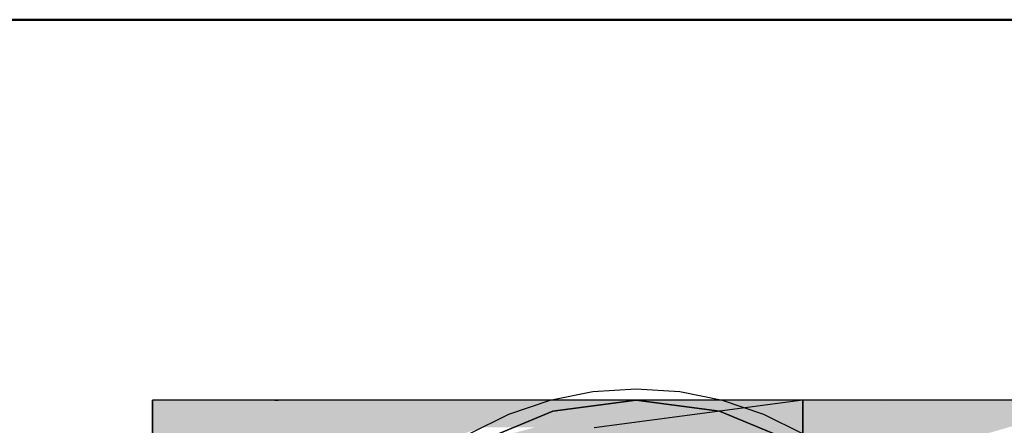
# Model space of a CAD drawing. Extents: x -297 to 573, y -46 to 548.
# Tile 23 of 256: x -28.644 to -26.873, y 233.229 to 233.959. Entities that reach past the tile are written whole.
import ezdxf

# ---------------------------------------------------------------- set-up
doc = ezdxf.new("R2010")
doc.units = 0
doc.layers.get('0').update_dxf_attribs({"lineweight": 35})
doc.layers.add('0-Shading', color=7, linetype='Continuous', lineweight=35)
doc.layers.add('5_EG-BESTAND', color=7, linetype='Continuous', lineweight=25)
doc.layers.add('H_Ruecklauf_EG', color=5, linetype='Continuous', lineweight=25, true_color=0x0000ff)
doc.layers.add('X_Geometrie-A07ALD4P1N', color=3, linetype='Continuous', lineweight=50, true_color=0x00ff00)

# ---------------------------------------------------------------- blocks, each defined once
blk = doc.blocks.new('Shading-A07ALD3F1N', base_point=(92.9853, 118.4704))
at = {"layer": '0-Shading', "color": 174, "true_color": 0x0000a0}
for points in [[(-28.4051, 233.1965), (-28.1822, 233.2742), (-28.4051, 233.2742)], [(-28.4051, 233.1965), (-28.255, 233.1965), (-28.186, 233.2729)], [(-28.255, 233.1965), (-28.186, 233.2729), (-28.1813, 233.2729)], [(-28.186, 233.2729), (-28.1813, 233.2729), (-28.1822, 233.2742)], [(-28.1813, 233.2729), (-28.18, 233.2742), (-28.1822, 233.2742)], [(-27.2352, 233.2248), (-27.6105, 233.2248), (-27.2352, 233.2742)], [(-26.9654, 233.1965), (-26.6966, 233.2742), (-26.8903, 233.2742)]]:
    blk.add_solid(points, dxfattribs=at)
at = {"layer": '0-Shading', "color": 174, "true_color": 0x00009e}
for points in [[(-28.255, 233.1965), (-28.1173, 233.1965), (-28.1813, 233.2729)], [(-28.1789, 233.2729), (-28.1813, 233.2729), (-28.18, 233.2742)], [(-28.1173, 233.1965), (-28.1789, 233.2729), (-28.1813, 233.2729)], [(-28.1173, 233.1965), (-28.1151, 233.1965), (-28.18, 233.2742)], [(-28.1151, 233.1965), (-28.18, 233.2742), (-27.9701, 233.2742)], [(-27.0928, 233.2619), (-27.1231, 233.2619), (-27.1001, 233.2742)], [(-27.0539, 233.1965), (-26.9654, 233.1965), (-27.1001, 233.2742)], [(-26.9654, 233.1965), (-27.1001, 233.2742), (-26.8903, 233.2742)], [(-27.2451, 233.1965), (-27.0539, 233.1965), (-27.1231, 233.2619)], [(-27.0539, 233.1965), (-27.0928, 233.2619), (-27.1231, 233.2619)]]:
    blk.add_solid(points, dxfattribs=at)
at = {"layer": '0-Shading', "color": 174, "true_color": 0x000099}
for points in [[(-28.1151, 233.1965), (-27.8698, 233.2742), (-27.9701, 233.2742)], [(-27.9378, 233.2527), (-27.8468, 233.2527), (-27.8698, 233.2742)], [(-27.8468, 233.2527), (-27.7899, 233.2742), (-27.8698, 233.2742)], [(-27.4854, 233.1965), (-27.1405, 233.2742), (-27.2803, 233.2742)], [(-27.1952, 233.2619), (-27.1231, 233.2619), (-27.1405, 233.2742)], [(-27.1231, 233.2619), (-27.1001, 233.2742), (-27.1405, 233.2742)], [(-28.1151, 233.1965), (-27.995, 233.1965), (-27.9378, 233.2527)], [(-27.995, 233.1965), (-27.9378, 233.2527), (-27.8468, 233.2527)], [(-27.4854, 233.1965), (-27.2451, 233.1965), (-27.1952, 233.2619)], [(-27.2451, 233.1965), (-27.1952, 233.2619), (-27.1231, 233.2619)]]:
    blk.add_solid(points, dxfattribs=at)
at = {"layer": '0-Shading', "color": 174, "true_color": 0x000093}
for points in [[(-27.7213, 233.2527), (-27.8468, 233.2527), (-27.6517, 233.2742)], [(-27.8468, 233.2527), (-27.6517, 233.2742), (-27.7899, 233.2742)], [(-27.6697, 233.1965), (-27.4854, 233.1965), (-27.4186, 233.2742)], [(-27.4854, 233.1965), (-27.4186, 233.2742), (-27.2803, 233.2742)], [(-27.9072, 233.2298), (-27.7953, 233.2298), (-27.8468, 233.2527)], [(-27.7953, 233.2298), (-27.7213, 233.2527), (-27.8468, 233.2527)], [(-27.995, 233.1965), (-27.9028, 233.1965), (-27.9072, 233.2298)], [(-27.9028, 233.1965), (-27.9072, 233.2298), (-27.7953, 233.2298)]]:
    blk.add_solid(points, dxfattribs=at)
at = {"layer": '0-Shading', "color": 176, "true_color": 0x000083}
for points in [[(-27.8251, 233.1965), (-27.7856, 233.1965), (-27.5351, 233.2742)], [(-27.7856, 233.1965), (-27.5351, 233.2742), (-27.5055, 233.2742)], [(-27.6713, 233.2377), (-27.6963, 233.2377), (-27.5351, 233.2742)], [(-27.6963, 233.2377), (-27.5351, 233.2742), (-27.5648, 233.2742)], [(-27.7403, 233.2255), (-27.6713, 233.2377), (-27.6963, 233.2377)], [(-27.7403, 233.2255), (-27.7169, 233.2255), (-27.6713, 233.2377)]]:
    blk.add_solid(points, dxfattribs=at)
at = {"layer": '0-Shading', "color": 174, "true_color": 0x00008c}
for points in [[(-27.725, 233.2298), (-27.7953, 233.2298), (-27.5648, 233.2742)], [(-27.7953, 233.2298), (-27.5648, 233.2742), (-27.6517, 233.2742)], [(-27.7856, 233.1965), (-27.6697, 233.1965), (-27.5055, 233.2742)], [(-27.6697, 233.1965), (-27.5055, 233.2742), (-27.4186, 233.2742)], [(-27.8091, 233.2255), (-27.7403, 233.2255), (-27.7953, 233.2298)], [(-27.7403, 233.2255), (-27.725, 233.2298), (-27.7953, 233.2298)]]:
    blk.add_solid(points, dxfattribs=at)
blk = doc.blocks.new('Referenz-A07ALD4Q1N', base_point=(-101.907, -12.8362))
at = {"layer": '5_EG-BESTAND', "color": 0, "lineweight": 35}
blk.add_line((-8.2813, 233.9586), (-42.7463, 233.9586), dxfattribs=at)
at = {"layer": 'X_Geometrie-A07ALD4P1N', "color": 0, "linetype": 'Continuous', "ltscale": 0.5}
blk.add_line((-69.3844, 233.9586), (27.7155, 233.9586), dxfattribs=at)
blk = doc.blocks.new('Rohr - 1703-A07ALDCE1N', base_point=(-28.1351, 146.9559))
at = {"color": 0, "lineweight": -2}
for p, q in [((-27.6134, 233.2891), (-27.6904, 233.2738)), ((-27.5351, 233.2942), (-27.6134, 233.2891)), ((-27.4568, 233.2891), (-27.5351, 233.2942)), ((-27.3798, 233.2738), (-27.4568, 233.2891)), ((-27.6904, 233.2738), (-27.7647, 233.2486)), ((-27.3055, 233.2486), (-27.3798, 233.2738)), ((-27.7647, 233.2486), (-27.8351, 233.2138)), ((-27.2351, 233.2138), (-27.3055, 233.2486))]:
    blk.add_line(p, q, dxfattribs=at)
blk = doc.blocks.new('Geometrie-A07ALDCM1N', base_point=(-28.6852, 111.1621))
at = {"layer": 'H_Ruecklauf_EG'}
for p, q in [((-28.4051, 233.2545), (-28.4051, 233.2742)), ((-28.4051, 233.2742), (-28.4051, 233.2545)), ((-28.18, 233.2742), (-28.4051, 233.2742)), ((-27.9701, 233.2742), (-28.18, 233.2742)), ((-27.7899, 233.2742), (-27.9701, 233.2742)), ((-27.6517, 233.2742), (-27.7899, 233.2742)), ((-27.6852, 233.2545), (-27.5351, 233.2742)), ((-27.5351, 233.2742), (-27.6852, 233.2545)), ((-27.5351, 233.2742), (-27.6852, 233.2545)), ((-27.5648, 233.2742), (-27.6517, 233.2742)), ((-27.2352, 233.2742), (-27.6105, 233.2248)), ((-27.5351, 233.2742), (-27.5648, 233.2742)), ((-27.5351, 233.2742), (-27.385, 233.2545)), ((-27.385, 233.2545), (-27.5351, 233.2742)), ((-27.5055, 233.2742), (-27.5351, 233.2742)), ((-27.385, 233.2545), (-27.5351, 233.2742)), ((-27.4186, 233.2742), (-27.5055, 233.2742)), ((-27.2803, 233.2742), (-27.4186, 233.2742)), ((-27.1001, 233.2742), (-27.2803, 233.2742)), ((-27.2352, 233.2742), (-27.2352, 233.2545)), ((-27.2352, 233.2545), (-27.2352, 233.2742)), ((-26.8903, 233.2742), (-27.1001, 233.2742)), ((-26.6651, 233.2742), (-26.8903, 233.2742)), ((-28.4051, 233.1965), (-28.4051, 233.2545)), ((-28.4051, 233.2545), (-28.4051, 233.1965)), ((-27.8251, 233.1965), (-27.6852, 233.2545)), ((-27.6852, 233.2545), (-27.8251, 233.1965)), ((-27.6852, 233.2545), (-27.8251, 233.1965)), ((-27.385, 233.2545), (-27.2451, 233.1965)), ((-27.2451, 233.1965), (-27.385, 233.2545)), ((-27.2451, 233.1965), (-27.385, 233.2545)), ((-27.2352, 233.2545), (-27.2352, 233.1965)), ((-27.2352, 233.1965), (-27.2352, 233.2545))]:
    blk.add_line(p, q, dxfattribs=at)

msp = doc.modelspace()

# ---------------------------------------------------------------- block references
at = {"color": 251, "lineweight": 25, "ltscale": 0.25, "true_color": 0x585858}
msp.add_blockref('Referenz-A07ALD4Q1N', (-101.907, -12.8362), dxfattribs=at)
msp.add_blockref('Shading-A07ALD3F1N', (92.9853, 118.4704))
at = {"linetype": 'Continuous', "ltscale": 0.35}
msp.add_blockref('Geometrie-A07ALDCM1N', (-28.6852, 111.1621), dxfattribs=at)
at = {"layer": 'H_Ruecklauf_EG', "ltscale": 0.25}
msp.add_blockref('Rohr - 1703-A07ALDCE1N', (-28.1351, 146.9559), dxfattribs=at)

doc.saveas('drawing.dxf')
